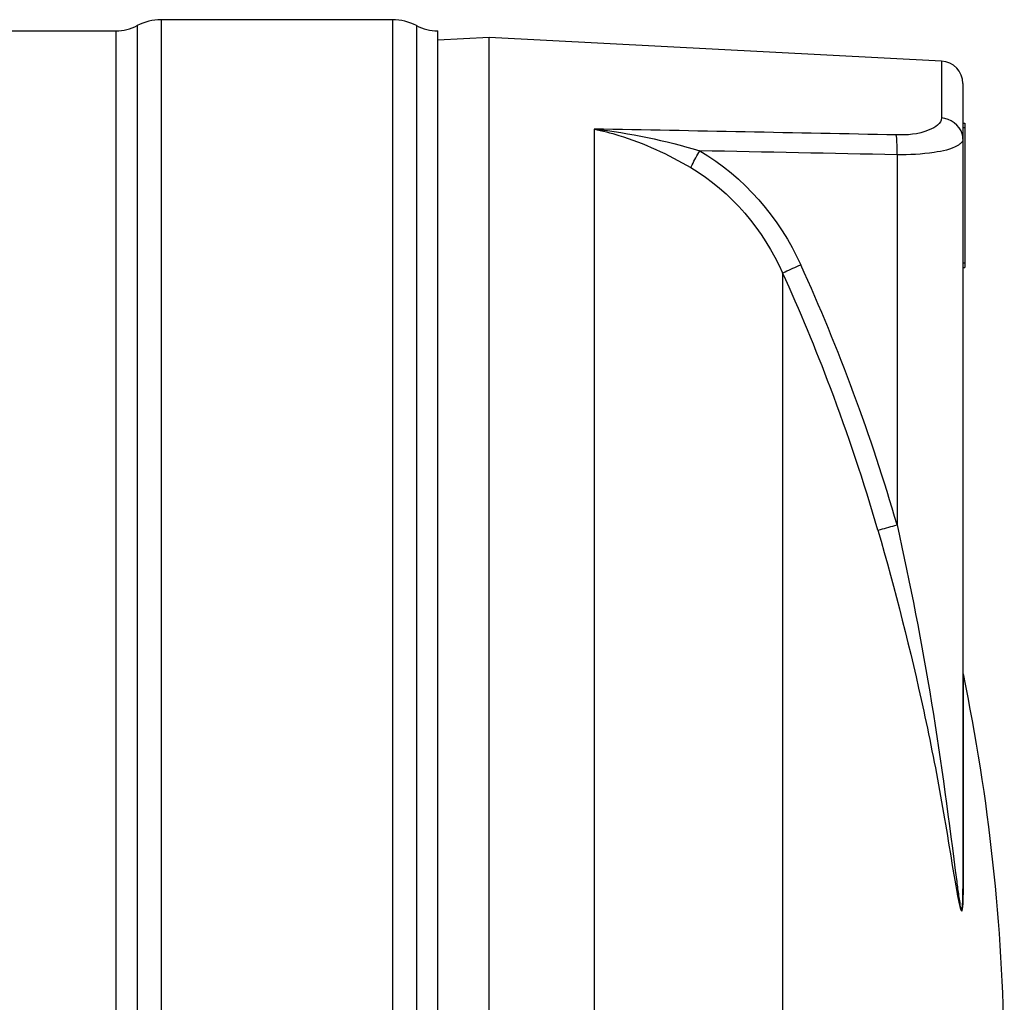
# Model space of a CAD drawing. Header units: millimetres. Extents: x 0 to 297, y 0 to 210.
# Tile 21 of 35: x 129 to 151, y 158 to 180. Entities that reach past the tile are written whole.
import ezdxf

# ---------------------------------------------------------------- set-up
doc = ezdxf.new("R2010")
doc.units = ezdxf.units.MM
doc.header["$LTSCALE"] = 16.335
doc.layers.get('0').update_dxf_attribs({"linetype": 'CONTINUOUS'})
doc.layers.add('08_SURFACES', color=7, linetype='CONTINUOUS')
doc.layers.add('AXES_REF', color=7, linetype='CONTINUOUS')

msp = doc.modelspace()

# ---------------------------------------------------------------- linework, layer by layer
at = {"color": 7, "linetype": 'Continuous'}
for p, q in [((137.995, 179.149), (139.132, 179.209)), ((139.132, 179.209), (149.158, 178.684)), ((139.132, 133.428), (139.132, 179.209)), ((149.632, 178.184), (149.632, 160.34)), ((149.632, 177.309), (149.672, 177.309)), ((149.672, 177.309), (149.672, 174.109)), ((149.632, 174.109), (149.672, 174.109))]:
    msp.add_line(p, q, dxfattribs=at)
at = {"color": 9, "linetype": 'Continuous'}
for p, q in [((149.158, 178.684), (149.158, 177.421)), ((149.632, 177.209), (149.672, 177.209)), ((141.458, 177.176), (141.458, 133.604)), ((148.172, 176.605), (148.172, 168.404)), ((149.632, 174.209), (149.672, 174.209)), ((149.642, 160.293), (149.642, 165.099))]:
    msp.add_line(p, q, dxfattribs=at)
msp.add_lwpolyline([(149.642, 160.293), (149.64, 160.298), (149.638, 160.303), (149.637, 160.309), (149.635, 160.314), (149.634, 160.319), (149.633, 160.324), (149.633, 160.329), (149.632, 160.335), (149.632, 160.34)], dxfattribs=at)
at = {"color": 7, "linetype": 'Continuous'}
msp.add_arc((149.132, 178.184), 0.5, 0, 87, dxfattribs=at)
at = {"color": 9, "linetype": 'Continuous'}
for centre, radius, start, end in [((107.41, 156.593), 42.439, 16.1595, 24.4663), ((107.481, 156.623), 41.922, 20.7038, 24.471), ((107.484, 156.625), 41.918, 16.1547, 20.7024)]:
    msp.add_arc(centre, radius, start, end, dxfattribs=at)
for points, knots in [([(149.158, 177.421), (149.158, 177.295), (148.744, 177.054), (148.401, 177.04), (148.154, 177.045)], [0, 0, 0, 0, 0.338359, 1, 1, 1, 1]), ([(141.458, 177.176), (141.643, 177.138), (142.392, 176.945), (143.1, 176.614), (143.603, 176.32)], [0, 0, 0, 0, 0.244546, 1, 1, 1, 1]), ([(148.172, 176.605), (148.172, 176.651), (148.172, 176.798), (148.173, 176.946), (148.154, 177.045)], [0, 0, 0, 0, 0.315006, 1, 1, 1, 1]), ([(149.52, 176.813), (149.362, 176.721), (148.9, 176.628), (148.446, 176.6), (148.172, 176.605)], [0, 0, 0, 0, 0.398951, 1, 1, 1, 1]), ([(149.632, 176.95), (149.632, 176.909), (149.586, 176.855), (149.537, 176.823), (149.52, 176.813)], [0, 0, 0, 0, 0.672409, 1, 1, 1, 1]), ([(143.603, 176.32), (143.612, 176.341), (143.673, 176.469), (143.742, 176.592), (143.8, 176.694)], [0, 0, 0, 0, 0.163359, 1, 1, 1, 1]), ([(145.637, 173.988), (145.655, 173.996), (145.788, 174.056), (145.922, 174.116), (146.037, 174.169)], [0, 0, 0, 0, 0.130533, 1, 1, 1, 1]), ([(147.747, 168.288), (147.766, 168.292), (147.908, 168.329), (148.049, 168.369), (148.172, 168.404)], [0, 0, 0, 0, 0.130961, 1, 1, 1, 1]), ([(147.747, 168.288), (148.131, 166.964), (148.639, 164.962), (149.173, 162.28), (149.379, 160.94), (149.496, 160.279)], [0, 0, 0, 0, 0.504256, 0.754524, 1, 1, 1, 1]), ([(148.172, 168.404), (148.461, 167.094), (148.979, 164.469), (149.326, 161.817), (149.495, 160.497)], [0, 0, 0, 0, 0.50198, 1, 1, 1, 1]), ([(149.495, 160.497), (149.509, 160.393), (149.525, 160.243), (149.564, 160.037), (149.564, 159.952), (149.607, 159.868), (149.621, 159.933), (149.623, 159.977), (149.632, 160.125), (149.632, 160.242), (149.632, 160.34)], [0, 0, 0, 0, 0.289186, 0.428032, 0.549631, 0.576949, 0.608227, 0.666713, 0.728782, 1, 1, 1, 1]), ([(149.496, 160.279), (149.521, 160.132), (149.635, 159.554), (149.642, 160.144), (149.642, 160.293)], [0, 0, 0, 0, 0.499253, 1, 1, 1, 1])]:
    msp.add_open_spline(points, degree=3, knots=knots, dxfattribs=at)
for points in [[(149.616, 177.068), (149.565, 177.254), (149.351, 177.412), (149.158, 177.421)], [(148.154, 177.045), (145.922, 177.09), (143.69, 177.134), (141.458, 177.176)], [(141.458, 177.176), (142.251, 177.09), (143.036, 176.922), (143.8, 176.694)], [(149.632, 176.95), (149.632, 176.99), (149.627, 177.03), (149.616, 177.068)], [(143.8, 176.694), (144.774, 176.131), (145.572, 175.193), (146.037, 174.169)], [(148.172, 176.605), (146.714, 176.635), (145.257, 176.665), (143.8, 176.694)], [(143.603, 176.32), (144.493, 175.799), (145.217, 174.93), (145.637, 173.988)]]:
    msp.add_open_spline(points, degree=3, dxfattribs=at)
at = {"layer": '08_SURFACES', "color": 9, "linetype": 'Continuous'}
msp.add_line((145.637, 173.988), (145.637, 156.309), dxfattribs=at)
at = {"layer": '08_SURFACES', "color": 7, "linetype": 'Continuous'}
msp.add_arc((106.652, 156.209), 43.9, 0.6526, 11.684, dxfattribs=at)
at = {"layer": 'AXES_REF', "color": 7, "linetype": 'Continuous'}
for p, q in [((136.992, 179.599), (131.863, 179.599)), ((109.822, 179.349), (130.863, 179.349)), ((137.992, 133.069), (137.992, 179.349))]:
    msp.add_line(p, q, dxfattribs=at)
at = {"layer": 'AXES_REF', "color": 9, "linetype": 'Continuous'}
for p, q in [((131.863, 179.599), (131.863, 132.819)), ((136.992, 179.599), (136.992, 132.819)), ((131.333, 179.467), (131.333, 132.951)), ((137.521, 179.467), (137.521, 132.951)), ((130.863, 179.349), (130.863, 133.069))]:
    msp.add_line(p, q, dxfattribs=at)
at = {"layer": 'AXES_REF', "color": 7, "linetype": 'Continuous'}
for centre, radius, start, end in [((131.863, 178.474), 1.125, 90, 118.0725), ((136.992, 178.474), 1.125, 61.9275, 90), ((130.863, 180.349), 1, 270, 298.0725), ((137.992, 180.349), 1, 241.9275, 270)]:
    msp.add_arc(centre, radius, start, end, dxfattribs=at)

doc.saveas('drawing.dxf')
